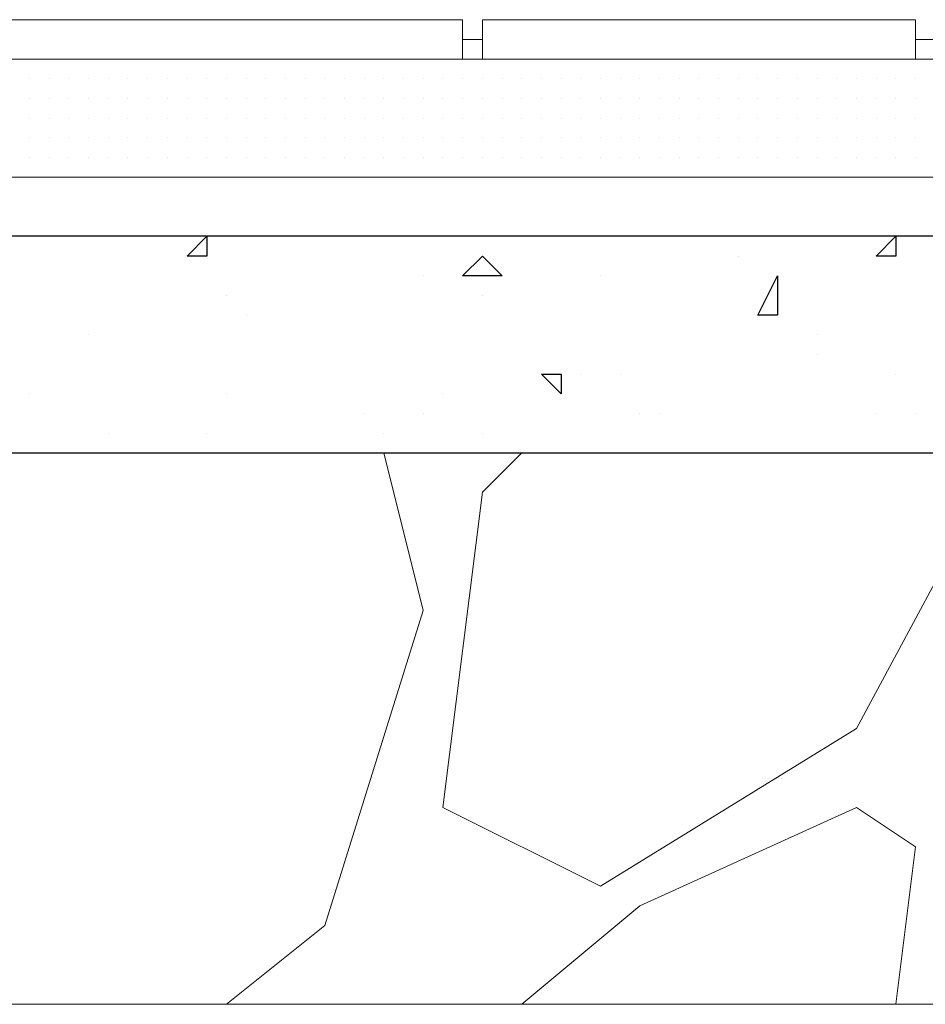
# Model space of a CAD drawing. Header units: metres. Extents: x 5.7 to 89.8, y 4 to 63.5.
# Tile 77 of 256: x 16.892 to 17.335, y 45.389 to 45.87. Entities that reach past the tile are written whole.
import ezdxf

# ---------------------------------------------------------------- set-up
doc = ezdxf.new("R2010")
doc.units = ezdxf.units.M
doc.header["$MEASUREMENT"] = 0
for name, color, linetype in [('PDF17_hatch', 7, 'Continuous'), ('PDF17_hatch-borshi', 7, 'Continuous'), ('PDF17_kaff', 7, 'Continuous')]:
    doc.layers.add(name, color=color, linetype=linetype)

msp = doc.modelspace()

# ---------------------------------------------------------------- linework, layer by layer
at = {"layer": 'PDF17_hatch', "lineweight": 25}
for points in [[(16.98302, 45.76425), (16.98302, 45.75462), (16.97338, 45.75462)], [(17.32011, 45.76425), (17.32011, 45.75462), (17.31048, 45.75462)], [(17.11785, 45.75462), (17.12748, 45.74499), (17.10822, 45.74499)], [(17.26232, 45.74499), (17.26232, 45.72573), (17.25269, 45.72573)], [(17.15638, 45.69683), (17.15638, 45.6872), (17.14675, 45.69683)]]:
    msp.add_lwpolyline(points, close=True, dxfattribs=at)
for points in [[(17.18527, 45.76425), (17.18527, 45.76425)], [(17.24306, 45.75462), (17.24306, 45.75462)], [(17.08896, 45.74499), (17.08896, 45.74499)], [(17.17564, 45.74499), (17.17564, 45.74499)], [(16.99265, 45.73536), (16.99265, 45.73536)], [(17.11785, 45.73536), (17.11785, 45.73536)], [(17.00228, 45.72573), (17.00228, 45.72573)], [(16.92523, 45.7161), (16.92523, 45.7161)], [(17.28158, 45.7161), (17.28158, 45.7161)], [(17.28158, 45.70646), (17.28158, 45.70646)], [(17.16601, 45.69683), (17.16601, 45.69683)], [(17.18527, 45.69683), (17.18527, 45.69683)], [(17.32011, 45.69683), (17.32011, 45.69683)], [(16.89634, 45.6872), (16.89634, 45.6872)], [(16.99265, 45.6872), (16.99265, 45.6872)], [(17.09859, 45.6872), (17.09859, 45.6872)], [(17.06007, 45.67757), (17.06007, 45.67757)], [(17.08896, 45.67757), (17.08896, 45.67757)], [(17.1949, 45.67757), (17.1949, 45.67757)], [(17.20453, 45.67757), (17.20453, 45.67757)], [(17.31048, 45.67757), (17.31048, 45.67757)], [(17.32974, 45.67757), (17.32974, 45.67757)], [(16.93486, 45.66794), (16.93486, 45.66794)], [(16.98302, 45.66794), (16.98302, 45.66794)], [(17.0697, 45.66794), (17.0697, 45.66794)], [(17.11785, 45.66794), (17.11785, 45.66794)], [(16.94449, 45.65831), (16.94449, 45.65831)], [(17.0408, 45.65831), (17.0408, 45.65831)], [(17.13712, 45.65831), (17.13712, 45.65831)], [(17.21416, 45.65831), (17.21416, 45.65831)]]:
    msp.add_lwpolyline(points, dxfattribs=at)
at = {"layer": 'PDF17_hatch-borshi', "lineweight": 18}
for points in [[(16.9156, 45.85093), (16.9156, 45.85093)], [(16.93486, 45.85093), (16.93486, 45.85093)], [(16.94449, 45.85093), (16.94449, 45.85093)], [(16.94449, 45.85093), (16.94449, 45.85093)], [(16.96375, 45.85093), (16.96375, 45.85093)], [(16.96375, 45.85093), (16.96375, 45.85093)], [(16.98302, 45.85093), (16.98302, 45.85093)], [(17.00228, 45.85093), (17.00228, 45.85093)], [(17.00228, 45.85093), (17.00228, 45.85093)], [(17.02154, 45.85093), (17.02154, 45.85093)], [(17.05043, 45.85093), (17.05043, 45.85093)], [(17.06007, 45.85093), (17.06007, 45.85093)], [(17.0697, 45.85093), (17.0697, 45.85093)], [(17.07933, 45.85093), (17.07933, 45.85093)], [(17.08896, 45.85093), (17.08896, 45.85093)], [(17.09859, 45.85093), (17.09859, 45.85093)], [(17.09859, 45.85093), (17.09859, 45.85093)], [(17.12748, 45.85093), (17.12748, 45.85093)], [(17.13712, 45.85093), (17.13712, 45.85093)], [(17.14675, 45.85093), (17.14675, 45.85093)], [(17.17564, 45.85093), (17.17564, 45.85093)], [(17.18527, 45.85093), (17.18527, 45.85093)], [(17.20453, 45.85093), (17.20453, 45.85093)], [(17.2238, 45.85093), (17.2238, 45.85093)], [(17.23343, 45.85093), (17.23343, 45.85093)], [(17.25269, 45.85093), (17.25269, 45.85093)], [(17.25269, 45.85093), (17.25269, 45.85093)], [(17.26232, 45.85093), (17.26232, 45.85093)], [(17.27195, 45.85093), (17.27195, 45.85093)], [(17.27195, 45.85093), (17.27195, 45.85093)], [(17.28158, 45.85093), (17.28158, 45.85093)], [(17.29121, 45.85093), (17.29121, 45.85093)], [(17.29121, 45.85093), (17.29121, 45.85093)], [(17.29121, 45.85093), (17.29121, 45.85093)], [(17.31048, 45.85093), (17.31048, 45.85093)], [(17.31048, 45.85093), (17.31048, 45.85093)], [(16.89634, 45.8413), (16.89634, 45.8413)], [(16.89634, 45.8413), (16.89634, 45.8413)], [(16.90597, 45.8413), (16.90597, 45.8413)], [(16.90597, 45.8413), (16.90597, 45.8413)], [(16.90597, 45.8413), (16.90597, 45.8413)], [(16.90597, 45.8413), (16.90597, 45.8413)], [(16.9156, 45.8413), (16.9156, 45.8413)], [(16.9156, 45.8413), (16.9156, 45.8413)], [(16.9156, 45.8413), (16.9156, 45.8413)], [(16.9156, 45.8413), (16.9156, 45.8413)], [(16.92523, 45.8413), (16.92523, 45.8413)], [(16.92523, 45.8413), (16.92523, 45.8413)], [(16.93486, 45.8413), (16.93486, 45.8413)], [(16.93486, 45.8413), (16.93486, 45.8413)], [(16.93486, 45.8413), (16.93486, 45.8413)], [(16.93486, 45.8413), (16.93486, 45.8413)], [(16.94449, 45.8413), (16.94449, 45.8413)], [(16.94449, 45.8413), (16.94449, 45.8413)], [(16.94449, 45.8413), (16.94449, 45.8413)], [(16.95412, 45.8413), (16.95412, 45.8413)], [(16.95412, 45.8413), (16.95412, 45.8413)], [(16.95412, 45.8413), (16.95412, 45.8413)], [(16.96375, 45.8413), (16.96375, 45.8413)], [(16.96375, 45.8413), (16.96375, 45.8413)], [(16.96375, 45.8413), (16.96375, 45.8413)], [(16.97338, 45.8413), (16.97338, 45.8413)], [(16.97338, 45.8413), (16.97338, 45.8413)], [(16.97338, 45.8413), (16.97338, 45.8413)], [(16.97338, 45.8413), (16.97338, 45.8413)], [(16.97338, 45.8413), (16.97338, 45.8413)], [(16.98302, 45.8413), (16.98302, 45.8413)], [(16.98302, 45.8413), (16.98302, 45.8413)], [(16.98302, 45.8413), (16.98302, 45.8413)], [(16.98302, 45.8413), (16.98302, 45.8413)], [(16.99265, 45.8413), (16.99265, 45.8413)], [(16.99265, 45.8413), (16.99265, 45.8413)], [(16.99265, 45.8413), (16.99265, 45.8413)], [(16.99265, 45.8413), (16.99265, 45.8413)], [(16.99265, 45.8413), (16.99265, 45.8413)], [(17.00228, 45.8413), (17.00228, 45.8413)], [(17.00228, 45.8413), (17.00228, 45.8413)], [(17.00228, 45.8413), (17.00228, 45.8413)], [(17.00228, 45.8413), (17.00228, 45.8413)], [(17.01191, 45.8413), (17.01191, 45.8413)], [(17.01191, 45.8413), (17.01191, 45.8413)], [(17.01191, 45.8413), (17.01191, 45.8413)], [(17.01191, 45.8413), (17.01191, 45.8413)], [(17.01191, 45.8413), (17.01191, 45.8413)], [(17.02154, 45.8413), (17.02154, 45.8413)], [(17.02154, 45.8413), (17.02154, 45.8413)], [(17.02154, 45.8413), (17.02154, 45.8413)], [(17.02154, 45.8413), (17.02154, 45.8413)], [(17.03117, 45.8413), (17.03117, 45.8413)], [(17.03117, 45.8413), (17.03117, 45.8413)], [(17.03117, 45.8413), (17.03117, 45.8413)], [(17.03117, 45.8413), (17.03117, 45.8413)], [(17.0408, 45.8413), (17.0408, 45.8413)], [(17.0408, 45.8413), (17.0408, 45.8413)], [(17.0408, 45.8413), (17.0408, 45.8413)], [(17.0408, 45.8413), (17.0408, 45.8413)], [(17.0408, 45.8413), (17.0408, 45.8413)], [(17.05043, 45.8413), (17.05043, 45.8413)], [(17.05043, 45.8413), (17.05043, 45.8413)], [(17.06007, 45.8413), (17.06007, 45.8413)], [(17.06007, 45.8413), (17.06007, 45.8413)], [(17.06007, 45.8413), (17.06007, 45.8413)], [(17.0697, 45.8413), (17.0697, 45.8413)], [(17.0697, 45.8413), (17.0697, 45.8413)], [(17.0697, 45.8413), (17.0697, 45.8413)], [(17.0697, 45.8413), (17.0697, 45.8413)], [(17.07933, 45.8413), (17.07933, 45.8413)], [(17.07933, 45.8413), (17.07933, 45.8413)], [(17.07933, 45.8413), (17.07933, 45.8413)], [(17.08896, 45.8413), (17.08896, 45.8413)], [(17.08896, 45.8413), (17.08896, 45.8413)], [(17.08896, 45.8413), (17.08896, 45.8413)], [(17.08896, 45.8413), (17.08896, 45.8413)], [(17.09859, 45.8413), (17.09859, 45.8413)], [(17.09859, 45.8413), (17.09859, 45.8413)], [(17.09859, 45.8413), (17.09859, 45.8413)], [(17.10822, 45.8413), (17.10822, 45.8413)], [(17.10822, 45.8413), (17.10822, 45.8413)], [(17.10822, 45.8413), (17.10822, 45.8413)], [(17.10822, 45.8413), (17.10822, 45.8413)], [(17.11785, 45.8413), (17.11785, 45.8413)], [(17.11785, 45.8413), (17.11785, 45.8413)], [(17.11785, 45.8413), (17.11785, 45.8413)], [(17.11785, 45.8413), (17.11785, 45.8413)], [(17.12748, 45.8413), (17.12748, 45.8413)], [(17.12748, 45.8413), (17.12748, 45.8413)], [(17.12748, 45.8413), (17.12748, 45.8413)], [(17.13712, 45.8413), (17.13712, 45.8413)], [(17.13712, 45.8413), (17.13712, 45.8413)], [(17.13712, 45.8413), (17.13712, 45.8413)], [(17.13712, 45.8413), (17.13712, 45.8413)], [(17.14675, 45.8413), (17.14675, 45.8413)], [(17.14675, 45.8413), (17.14675, 45.8413)], [(17.14675, 45.8413), (17.14675, 45.8413)], [(17.15638, 45.8413), (17.15638, 45.8413)], [(17.15638, 45.8413), (17.15638, 45.8413)], [(17.15638, 45.8413), (17.15638, 45.8413)], [(17.15638, 45.8413), (17.15638, 45.8413)], [(17.16601, 45.8413), (17.16601, 45.8413)], [(17.16601, 45.8413), (17.16601, 45.8413)], [(17.16601, 45.8413), (17.16601, 45.8413)], [(17.16601, 45.8413), (17.16601, 45.8413)], [(17.17564, 45.8413), (17.17564, 45.8413)], [(17.17564, 45.8413), (17.17564, 45.8413)], [(17.17564, 45.8413), (17.17564, 45.8413)], [(17.17564, 45.8413), (17.17564, 45.8413)], [(17.18527, 45.8413), (17.18527, 45.8413)], [(17.18527, 45.8413), (17.18527, 45.8413)], [(17.18527, 45.8413), (17.18527, 45.8413)], [(17.18527, 45.8413), (17.18527, 45.8413)], [(17.18527, 45.8413), (17.18527, 45.8413)], [(17.1949, 45.8413), (17.1949, 45.8413)], [(17.1949, 45.8413), (17.1949, 45.8413)], [(17.1949, 45.8413), (17.1949, 45.8413)], [(17.1949, 45.8413), (17.1949, 45.8413)], [(17.20453, 45.8413), (17.20453, 45.8413)], [(17.20453, 45.8413), (17.20453, 45.8413)], [(17.20453, 45.8413), (17.20453, 45.8413)], [(17.20453, 45.8413), (17.20453, 45.8413)], [(17.20453, 45.8413), (17.20453, 45.8413)], [(17.21416, 45.8413), (17.21416, 45.8413)], [(17.21416, 45.8413), (17.21416, 45.8413)], [(17.21416, 45.8413), (17.21416, 45.8413)], [(17.21416, 45.8413), (17.21416, 45.8413)], [(17.2238, 45.8413), (17.2238, 45.8413)], [(17.2238, 45.8413), (17.2238, 45.8413)], [(17.2238, 45.8413), (17.2238, 45.8413)], [(17.2238, 45.8413), (17.2238, 45.8413)], [(17.2238, 45.8413), (17.2238, 45.8413)], [(17.23343, 45.8413), (17.23343, 45.8413)], [(17.23343, 45.8413), (17.23343, 45.8413)], [(17.23343, 45.8413), (17.23343, 45.8413)], [(17.23343, 45.8413), (17.23343, 45.8413)], [(17.24306, 45.8413), (17.24306, 45.8413)], [(17.24306, 45.8413), (17.24306, 45.8413)], [(17.24306, 45.8413), (17.24306, 45.8413)], [(17.25269, 45.8413), (17.25269, 45.8413)], [(17.25269, 45.8413), (17.25269, 45.8413)], [(17.25269, 45.8413), (17.25269, 45.8413)], [(17.25269, 45.8413), (17.25269, 45.8413)], [(17.26232, 45.8413), (17.26232, 45.8413)], [(17.26232, 45.8413), (17.26232, 45.8413)], [(17.26232, 45.8413), (17.26232, 45.8413)], [(17.26232, 45.8413), (17.26232, 45.8413)], [(17.27195, 45.8413), (17.27195, 45.8413)], [(17.27195, 45.8413), (17.27195, 45.8413)], [(17.27195, 45.8413), (17.27195, 45.8413)], [(17.28158, 45.8413), (17.28158, 45.8413)], [(17.28158, 45.8413), (17.28158, 45.8413)], [(17.28158, 45.8413), (17.28158, 45.8413)], [(17.29121, 45.8413), (17.29121, 45.8413)], [(17.29121, 45.8413), (17.29121, 45.8413)], [(17.29121, 45.8413), (17.29121, 45.8413)], [(17.29121, 45.8413), (17.29121, 45.8413)], [(17.30085, 45.8413), (17.30085, 45.8413)], [(17.30085, 45.8413), (17.30085, 45.8413)], [(17.31048, 45.8413), (17.31048, 45.8413)], [(17.31048, 45.8413), (17.31048, 45.8413)], [(17.31048, 45.8413), (17.31048, 45.8413)], [(17.31048, 45.8413), (17.31048, 45.8413)], [(17.32011, 45.8413), (17.32011, 45.8413)], [(17.32011, 45.8413), (17.32011, 45.8413)], [(17.32011, 45.8413), (17.32011, 45.8413)], [(17.32011, 45.8413), (17.32011, 45.8413)], [(17.32974, 45.8413), (17.32974, 45.8413)], [(17.32974, 45.8413), (17.32974, 45.8413)], [(17.32974, 45.8413), (17.32974, 45.8413)], [(16.89634, 45.83167), (16.89634, 45.83167)], [(16.89634, 45.83167), (16.89634, 45.83167)], [(16.89634, 45.83167), (16.89634, 45.83167)], [(16.89634, 45.83167), (16.89634, 45.83167)], [(16.90597, 45.83167), (16.90597, 45.83167)], [(16.90597, 45.83167), (16.90597, 45.83167)], [(16.90597, 45.83167), (16.90597, 45.83167)], [(16.90597, 45.83167), (16.90597, 45.83167)], [(16.90597, 45.83167), (16.90597, 45.83167)], [(16.90597, 45.83167), (16.90597, 45.83167)], [(16.9156, 45.83167), (16.9156, 45.83167)], [(16.9156, 45.83167), (16.9156, 45.83167)], [(16.9156, 45.83167), (16.9156, 45.83167)], [(16.9156, 45.83167), (16.9156, 45.83167)], [(16.92523, 45.83167), (16.92523, 45.83167)], [(16.92523, 45.83167), (16.92523, 45.83167)], [(16.92523, 45.83167), (16.92523, 45.83167)], [(16.92523, 45.83167), (16.92523, 45.83167)], [(16.93486, 45.83167), (16.93486, 45.83167)], [(16.93486, 45.83167), (16.93486, 45.83167)], [(16.93486, 45.83167), (16.93486, 45.83167)], [(16.93486, 45.83167), (16.93486, 45.83167)], [(16.93486, 45.83167), (16.93486, 45.83167)], [(16.94449, 45.83167), (16.94449, 45.83167)], [(16.94449, 45.83167), (16.94449, 45.83167)], [(16.94449, 45.83167), (16.94449, 45.83167)], [(16.94449, 45.83167), (16.94449, 45.83167)], [(16.94449, 45.83167), (16.94449, 45.83167)], [(16.95412, 45.83167), (16.95412, 45.83167)], [(16.95412, 45.83167), (16.95412, 45.83167)], [(16.95412, 45.83167), (16.95412, 45.83167)], [(16.96375, 45.83167), (16.96375, 45.83167)], [(16.96375, 45.83167), (16.96375, 45.83167)], [(16.96375, 45.83167), (16.96375, 45.83167)], [(16.96375, 45.83167), (16.96375, 45.83167)], [(16.97338, 45.83167), (16.97338, 45.83167)], [(16.97338, 45.83167), (16.97338, 45.83167)], [(16.97338, 45.83167), (16.97338, 45.83167)], [(16.97338, 45.83167), (16.97338, 45.83167)], [(16.98302, 45.83167), (16.98302, 45.83167)], [(16.98302, 45.83167), (16.98302, 45.83167)], [(16.98302, 45.83167), (16.98302, 45.83167)], [(16.99265, 45.83167), (16.99265, 45.83167)], [(16.99265, 45.83167), (16.99265, 45.83167)], [(16.99265, 45.83167), (16.99265, 45.83167)], [(17.00228, 45.83167), (17.00228, 45.83167)], [(17.00228, 45.83167), (17.00228, 45.83167)], [(17.00228, 45.83167), (17.00228, 45.83167)], [(17.00228, 45.83167), (17.00228, 45.83167)], [(17.01191, 45.83167), (17.01191, 45.83167)], [(17.01191, 45.83167), (17.01191, 45.83167)], [(17.01191, 45.83167), (17.01191, 45.83167)], [(17.01191, 45.83167), (17.01191, 45.83167)], [(17.02154, 45.83167), (17.02154, 45.83167)], [(17.02154, 45.83167), (17.02154, 45.83167)], [(17.02154, 45.83167), (17.02154, 45.83167)], [(17.02154, 45.83167), (17.02154, 45.83167)], [(17.03117, 45.83167), (17.03117, 45.83167)], [(17.03117, 45.83167), (17.03117, 45.83167)], [(17.0408, 45.83167), (17.0408, 45.83167)], [(17.0408, 45.83167), (17.0408, 45.83167)], [(17.0408, 45.83167), (17.0408, 45.83167)], [(17.0408, 45.83167), (17.0408, 45.83167)], [(17.05043, 45.83167), (17.05043, 45.83167)], [(17.05043, 45.83167), (17.05043, 45.83167)], [(17.06007, 45.83167), (17.06007, 45.83167)], [(17.06007, 45.83167), (17.06007, 45.83167)], [(17.06007, 45.83167), (17.06007, 45.83167)], [(17.0697, 45.83167), (17.0697, 45.83167)], [(17.0697, 45.83167), (17.0697, 45.83167)], [(17.0697, 45.83167), (17.0697, 45.83167)], [(17.0697, 45.83167), (17.0697, 45.83167)], [(17.0697, 45.83167), (17.0697, 45.83167)], [(17.07933, 45.83167), (17.07933, 45.83167)], [(17.07933, 45.83167), (17.07933, 45.83167)], [(17.08896, 45.83167), (17.08896, 45.83167)], [(17.08896, 45.83167), (17.08896, 45.83167)], [(17.08896, 45.83167), (17.08896, 45.83167)], [(17.08896, 45.83167), (17.08896, 45.83167)], [(17.08896, 45.83167), (17.08896, 45.83167)], [(17.09859, 45.83167), (17.09859, 45.83167)], [(17.09859, 45.83167), (17.09859, 45.83167)], [(17.09859, 45.83167), (17.09859, 45.83167)], [(17.09859, 45.83167), (17.09859, 45.83167)], [(17.10822, 45.83167), (17.10822, 45.83167)], [(17.10822, 45.83167), (17.10822, 45.83167)], [(17.10822, 45.83167), (17.10822, 45.83167)], [(17.10822, 45.83167), (17.10822, 45.83167)], [(17.11785, 45.83167), (17.11785, 45.83167)], [(17.11785, 45.83167), (17.11785, 45.83167)], [(17.11785, 45.83167), (17.11785, 45.83167)], [(17.11785, 45.83167), (17.11785, 45.83167)], [(17.11785, 45.83167), (17.11785, 45.83167)], [(17.12748, 45.83167), (17.12748, 45.83167)], [(17.12748, 45.83167), (17.12748, 45.83167)], [(17.12748, 45.83167), (17.12748, 45.83167)], [(17.12748, 45.83167), (17.12748, 45.83167)], [(17.12748, 45.83167), (17.12748, 45.83167)], [(17.13712, 45.83167), (17.13712, 45.83167)], [(17.13712, 45.83167), (17.13712, 45.83167)], [(17.13712, 45.83167), (17.13712, 45.83167)], [(17.13712, 45.83167), (17.13712, 45.83167)], [(17.13712, 45.83167), (17.13712, 45.83167)], [(17.14675, 45.83167), (17.14675, 45.83167)], [(17.14675, 45.83167), (17.14675, 45.83167)], [(17.14675, 45.83167), (17.14675, 45.83167)], [(17.14675, 45.83167), (17.14675, 45.83167)], [(17.14675, 45.83167), (17.14675, 45.83167)], [(17.15638, 45.83167), (17.15638, 45.83167)], [(17.15638, 45.83167), (17.15638, 45.83167)], [(17.15638, 45.83167), (17.15638, 45.83167)], [(17.15638, 45.83167), (17.15638, 45.83167)], [(17.15638, 45.83167), (17.15638, 45.83167)], [(17.16601, 45.83167), (17.16601, 45.83167)], [(17.16601, 45.83167), (17.16601, 45.83167)], [(17.16601, 45.83167), (17.16601, 45.83167)], [(17.16601, 45.83167), (17.16601, 45.83167)], [(17.17564, 45.83167), (17.17564, 45.83167)], [(17.17564, 45.83167), (17.17564, 45.83167)], [(17.17564, 45.83167), (17.17564, 45.83167)], [(17.18527, 45.83167), (17.18527, 45.83167)], [(17.18527, 45.83167), (17.18527, 45.83167)], [(17.18527, 45.83167), (17.18527, 45.83167)], [(17.1949, 45.83167), (17.1949, 45.83167)], [(17.1949, 45.83167), (17.1949, 45.83167)], [(17.1949, 45.83167), (17.1949, 45.83167)], [(17.1949, 45.83167), (17.1949, 45.83167)], [(17.20453, 45.83167), (17.20453, 45.83167)], [(17.20453, 45.83167), (17.20453, 45.83167)], [(17.20453, 45.83167), (17.20453, 45.83167)], [(17.21416, 45.83167), (17.21416, 45.83167)], [(17.21416, 45.83167), (17.21416, 45.83167)], [(17.21416, 45.83167), (17.21416, 45.83167)], [(17.21416, 45.83167), (17.21416, 45.83167)], [(17.2238, 45.83167), (17.2238, 45.83167)], [(17.2238, 45.83167), (17.2238, 45.83167)], [(17.2238, 45.83167), (17.2238, 45.83167)], [(17.23343, 45.83167), (17.23343, 45.83167)], [(17.24306, 45.83167), (17.24306, 45.83167)], [(17.24306, 45.83167), (17.24306, 45.83167)], [(17.24306, 45.83167), (17.24306, 45.83167)], [(17.24306, 45.83167), (17.24306, 45.83167)], [(17.25269, 45.83167), (17.25269, 45.83167)], [(17.25269, 45.83167), (17.25269, 45.83167)], [(17.25269, 45.83167), (17.25269, 45.83167)], [(17.26232, 45.83167), (17.26232, 45.83167)], [(17.26232, 45.83167), (17.26232, 45.83167)], [(17.26232, 45.83167), (17.26232, 45.83167)], [(17.27195, 45.83167), (17.27195, 45.83167)], [(17.27195, 45.83167), (17.27195, 45.83167)], [(17.27195, 45.83167), (17.27195, 45.83167)], [(17.27195, 45.83167), (17.27195, 45.83167)], [(17.28158, 45.83167), (17.28158, 45.83167)], [(17.28158, 45.83167), (17.28158, 45.83167)], [(17.28158, 45.83167), (17.28158, 45.83167)], [(17.29121, 45.83167), (17.29121, 45.83167)], [(17.29121, 45.83167), (17.29121, 45.83167)], [(17.29121, 45.83167), (17.29121, 45.83167)], [(17.30085, 45.83167), (17.30085, 45.83167)], [(17.30085, 45.83167), (17.30085, 45.83167)], [(17.30085, 45.83167), (17.30085, 45.83167)], [(17.31048, 45.83167), (17.31048, 45.83167)], [(17.31048, 45.83167), (17.31048, 45.83167)], [(17.31048, 45.83167), (17.31048, 45.83167)], [(17.31048, 45.83167), (17.31048, 45.83167)], [(17.32011, 45.83167), (17.32011, 45.83167)], [(17.32011, 45.83167), (17.32011, 45.83167)], [(17.32011, 45.83167), (17.32011, 45.83167)], [(17.32011, 45.83167), (17.32011, 45.83167)], [(17.32011, 45.83167), (17.32011, 45.83167)], [(17.32974, 45.83167), (17.32974, 45.83167)], [(17.32974, 45.83167), (17.32974, 45.83167)], [(17.32974, 45.83167), (17.32974, 45.83167)], [(17.32974, 45.83167), (17.32974, 45.83167)], [(16.89634, 45.82204), (16.89634, 45.82204)], [(16.89634, 45.82204), (16.89634, 45.82204)], [(16.89634, 45.82204), (16.89634, 45.82204)], [(16.89634, 45.82204), (16.89634, 45.82204)], [(16.90597, 45.82204), (16.90597, 45.82204)], [(16.90597, 45.82204), (16.90597, 45.82204)], [(16.90597, 45.82204), (16.90597, 45.82204)], [(16.9156, 45.82204), (16.9156, 45.82204)], [(16.9156, 45.82204), (16.9156, 45.82204)], [(16.9156, 45.82204), (16.9156, 45.82204)], [(16.9156, 45.82204), (16.9156, 45.82204)], [(16.92523, 45.82204), (16.92523, 45.82204)], [(16.92523, 45.82204), (16.92523, 45.82204)], [(16.92523, 45.82204), (16.92523, 45.82204)], [(16.93486, 45.82204), (16.93486, 45.82204)], [(16.93486, 45.82204), (16.93486, 45.82204)], [(16.93486, 45.82204), (16.93486, 45.82204)], [(16.93486, 45.82204), (16.93486, 45.82204)], [(16.93486, 45.82204), (16.93486, 45.82204)], [(16.94449, 45.82204), (16.94449, 45.82204)], [(16.94449, 45.82204), (16.94449, 45.82204)], [(16.94449, 45.82204), (16.94449, 45.82204)], [(16.95412, 45.82204), (16.95412, 45.82204)], [(16.95412, 45.82204), (16.95412, 45.82204)], [(16.95412, 45.82204), (16.95412, 45.82204)], [(16.95412, 45.82204), (16.95412, 45.82204)], [(16.96375, 45.82204), (16.96375, 45.82204)], [(16.96375, 45.82204), (16.96375, 45.82204)], [(16.96375, 45.82204), (16.96375, 45.82204)], [(16.97338, 45.82204), (16.97338, 45.82204)], [(16.97338, 45.82204), (16.97338, 45.82204)], [(16.97338, 45.82204), (16.97338, 45.82204)], [(16.97338, 45.82204), (16.97338, 45.82204)], [(16.98302, 45.82204), (16.98302, 45.82204)], [(16.98302, 45.82204), (16.98302, 45.82204)], [(16.98302, 45.82204), (16.98302, 45.82204)], [(16.99265, 45.82204), (16.99265, 45.82204)], [(16.99265, 45.82204), (16.99265, 45.82204)], [(16.99265, 45.82204), (16.99265, 45.82204)], [(16.99265, 45.82204), (16.99265, 45.82204)], [(17.00228, 45.82204), (17.00228, 45.82204)], [(17.00228, 45.82204), (17.00228, 45.82204)], [(17.00228, 45.82204), (17.00228, 45.82204)], [(17.00228, 45.82204), (17.00228, 45.82204)], [(17.01191, 45.82204), (17.01191, 45.82204)], [(17.01191, 45.82204), (17.01191, 45.82204)], [(17.01191, 45.82204), (17.01191, 45.82204)], [(17.02154, 45.82204), (17.02154, 45.82204)], [(17.02154, 45.82204), (17.02154, 45.82204)], [(17.02154, 45.82204), (17.02154, 45.82204)], [(17.02154, 45.82204), (17.02154, 45.82204)], [(17.03117, 45.82204), (17.03117, 45.82204)], [(17.03117, 45.82204), (17.03117, 45.82204)], [(17.03117, 45.82204), (17.03117, 45.82204)], [(17.03117, 45.82204), (17.03117, 45.82204)], [(17.0408, 45.82204), (17.0408, 45.82204)], [(17.0408, 45.82204), (17.0408, 45.82204)], [(17.0408, 45.82204), (17.0408, 45.82204)], [(17.0408, 45.82204), (17.0408, 45.82204)], [(17.0408, 45.82204), (17.0408, 45.82204)], [(17.0408, 45.82204), (17.0408, 45.82204)], [(17.05043, 45.82204), (17.05043, 45.82204)], [(17.05043, 45.82204), (17.05043, 45.82204)], [(17.05043, 45.82204), (17.05043, 45.82204)], [(17.05043, 45.82204), (17.05043, 45.82204)], [(17.06007, 45.82204), (17.06007, 45.82204)], [(17.06007, 45.82204), (17.06007, 45.82204)], [(17.06007, 45.82204), (17.06007, 45.82204)], [(17.06007, 45.82204), (17.06007, 45.82204)], [(17.06007, 45.82204), (17.06007, 45.82204)], [(17.0697, 45.82204), (17.0697, 45.82204)], [(17.0697, 45.82204), (17.0697, 45.82204)], [(17.0697, 45.82204), (17.0697, 45.82204)], [(17.0697, 45.82204), (17.0697, 45.82204)], [(17.07933, 45.82204), (17.07933, 45.82204)], [(17.07933, 45.82204), (17.07933, 45.82204)], [(17.07933, 45.82204), (17.07933, 45.82204)], [(17.07933, 45.82204), (17.07933, 45.82204)], [(17.08896, 45.82204), (17.08896, 45.82204)], [(17.08896, 45.82204), (17.08896, 45.82204)], [(17.08896, 45.82204), (17.08896, 45.82204)], [(17.09859, 45.82204), (17.09859, 45.82204)], [(17.09859, 45.82204), (17.09859, 45.82204)], [(17.09859, 45.82204), (17.09859, 45.82204)], [(17.09859, 45.82204), (17.09859, 45.82204)], [(17.10822, 45.82204), (17.10822, 45.82204)], [(17.10822, 45.82204), (17.10822, 45.82204)], [(17.10822, 45.82204), (17.10822, 45.82204)], [(17.11785, 45.82204), (17.11785, 45.82204)], [(17.11785, 45.82204), (17.11785, 45.82204)], [(17.11785, 45.82204), (17.11785, 45.82204)], [(17.11785, 45.82204), (17.11785, 45.82204)], [(17.12748, 45.82204), (17.12748, 45.82204)], [(17.12748, 45.82204), (17.12748, 45.82204)], [(17.13712, 45.82204), (17.13712, 45.82204)], [(17.13712, 45.82204), (17.13712, 45.82204)], [(17.13712, 45.82204), (17.13712, 45.82204)], [(17.13712, 45.82204), (17.13712, 45.82204)], [(17.14675, 45.82204), (17.14675, 45.82204)], [(17.14675, 45.82204), (17.14675, 45.82204)], [(17.14675, 45.82204), (17.14675, 45.82204)], [(17.15638, 45.82204), (17.15638, 45.82204)], [(17.15638, 45.82204), (17.15638, 45.82204)], [(17.15638, 45.82204), (17.15638, 45.82204)], [(17.15638, 45.82204), (17.15638, 45.82204)], [(17.16601, 45.82204), (17.16601, 45.82204)], [(17.16601, 45.82204), (17.16601, 45.82204)], [(17.17564, 45.82204), (17.17564, 45.82204)], [(17.17564, 45.82204), (17.17564, 45.82204)], [(17.17564, 45.82204), (17.17564, 45.82204)], [(17.17564, 45.82204), (17.17564, 45.82204)], [(17.18527, 45.82204), (17.18527, 45.82204)], [(17.18527, 45.82204), (17.18527, 45.82204)], [(17.18527, 45.82204), (17.18527, 45.82204)], [(17.18527, 45.82204), (17.18527, 45.82204)], [(17.1949, 45.82204), (17.1949, 45.82204)], [(17.1949, 45.82204), (17.1949, 45.82204)], [(17.1949, 45.82204), (17.1949, 45.82204)], [(17.1949, 45.82204), (17.1949, 45.82204)], [(17.20453, 45.82204), (17.20453, 45.82204)], [(17.20453, 45.82204), (17.20453, 45.82204)], [(17.20453, 45.82204), (17.20453, 45.82204)], [(17.21416, 45.82204), (17.21416, 45.82204)], [(17.21416, 45.82204), (17.21416, 45.82204)], [(17.21416, 45.82204), (17.21416, 45.82204)], [(17.21416, 45.82204), (17.21416, 45.82204)], [(17.2238, 45.82204), (17.2238, 45.82204)], [(17.2238, 45.82204), (17.2238, 45.82204)], [(17.2238, 45.82204), (17.2238, 45.82204)], [(17.2238, 45.82204), (17.2238, 45.82204)], [(17.2238, 45.82204), (17.2238, 45.82204)], [(17.23343, 45.82204), (17.23343, 45.82204)], [(17.23343, 45.82204), (17.23343, 45.82204)], [(17.23343, 45.82204), (17.23343, 45.82204)], [(17.24306, 45.82204), (17.24306, 45.82204)], [(17.24306, 45.82204), (17.24306, 45.82204)], [(17.24306, 45.82204), (17.24306, 45.82204)], [(17.24306, 45.82204), (17.24306, 45.82204)], [(17.24306, 45.82204), (17.24306, 45.82204)], [(17.25269, 45.82204), (17.25269, 45.82204)], [(17.25269, 45.82204), (17.25269, 45.82204)], [(17.25269, 45.82204), (17.25269, 45.82204)], [(17.25269, 45.82204), (17.25269, 45.82204)], [(17.26232, 45.82204), (17.26232, 45.82204)], [(17.26232, 45.82204), (17.26232, 45.82204)], [(17.26232, 45.82204), (17.26232, 45.82204)], [(17.27195, 45.82204), (17.27195, 45.82204)], [(17.27195, 45.82204), (17.27195, 45.82204)], [(17.27195, 45.82204), (17.27195, 45.82204)], [(17.27195, 45.82204), (17.27195, 45.82204)], [(17.27195, 45.82204), (17.27195, 45.82204)], [(17.28158, 45.82204), (17.28158, 45.82204)], [(17.28158, 45.82204), (17.28158, 45.82204)], [(17.28158, 45.82204), (17.28158, 45.82204)], [(17.28158, 45.82204), (17.28158, 45.82204)], [(17.29121, 45.82204), (17.29121, 45.82204)], [(17.29121, 45.82204), (17.29121, 45.82204)], [(17.29121, 45.82204), (17.29121, 45.82204)], [(17.29121, 45.82204), (17.29121, 45.82204)], [(17.30085, 45.82204), (17.30085, 45.82204)], [(17.30085, 45.82204), (17.30085, 45.82204)], [(17.30085, 45.82204), (17.30085, 45.82204)], [(17.31048, 45.82204), (17.31048, 45.82204)], [(17.31048, 45.82204), (17.31048, 45.82204)], [(17.31048, 45.82204), (17.31048, 45.82204)], [(17.31048, 45.82204), (17.31048, 45.82204)], [(17.32011, 45.82204), (17.32011, 45.82204)], [(17.32011, 45.82204), (17.32011, 45.82204)], [(17.32011, 45.82204), (17.32011, 45.82204)], [(17.32974, 45.82204), (17.32974, 45.82204)], [(17.32974, 45.82204), (17.32974, 45.82204)], [(16.89634, 45.81241), (16.89634, 45.81241)], [(16.89634, 45.81241), (16.89634, 45.81241)], [(16.90597, 45.81241), (16.90597, 45.81241)], [(16.90597, 45.81241), (16.90597, 45.81241)], [(16.90597, 45.81241), (16.90597, 45.81241)], [(16.90597, 45.81241), (16.90597, 45.81241)], [(16.9156, 45.81241), (16.9156, 45.81241)], [(16.9156, 45.81241), (16.9156, 45.81241)], [(16.9156, 45.81241), (16.9156, 45.81241)], [(16.92523, 45.81241), (16.92523, 45.81241)], [(16.92523, 45.81241), (16.92523, 45.81241)], [(16.92523, 45.81241), (16.92523, 45.81241)], [(16.92523, 45.81241), (16.92523, 45.81241)], [(16.93486, 45.81241), (16.93486, 45.81241)], [(16.93486, 45.81241), (16.93486, 45.81241)], [(16.93486, 45.81241), (16.93486, 45.81241)], [(16.93486, 45.81241), (16.93486, 45.81241)], [(16.94449, 45.81241), (16.94449, 45.81241)], [(16.94449, 45.81241), (16.94449, 45.81241)], [(16.94449, 45.81241), (16.94449, 45.81241)], [(16.95412, 45.81241), (16.95412, 45.81241)], [(16.95412, 45.81241), (16.95412, 45.81241)], [(16.95412, 45.81241), (16.95412, 45.81241)], [(16.96375, 45.81241), (16.96375, 45.81241)], [(16.96375, 45.81241), (16.96375, 45.81241)], [(16.96375, 45.81241), (16.96375, 45.81241)], [(16.96375, 45.81241), (16.96375, 45.81241)], [(16.97338, 45.81241), (16.97338, 45.81241)], [(16.97338, 45.81241), (16.97338, 45.81241)], [(16.97338, 45.81241), (16.97338, 45.81241)], [(16.97338, 45.81241), (16.97338, 45.81241)], [(16.98302, 45.81241), (16.98302, 45.81241)], [(16.98302, 45.81241), (16.98302, 45.81241)], [(16.98302, 45.81241), (16.98302, 45.81241)], [(16.98302, 45.81241), (16.98302, 45.81241)], [(16.98302, 45.81241), (16.98302, 45.81241)], [(16.99265, 45.81241), (16.99265, 45.81241)], [(16.99265, 45.81241), (16.99265, 45.81241)], [(16.99265, 45.81241), (16.99265, 45.81241)], [(16.99265, 45.81241), (16.99265, 45.81241)], [(17.00228, 45.81241), (17.00228, 45.81241)], [(17.00228, 45.81241), (17.00228, 45.81241)], [(17.00228, 45.81241), (17.00228, 45.81241)], [(17.00228, 45.81241), (17.00228, 45.81241)], [(17.00228, 45.81241), (17.00228, 45.81241)], [(17.01191, 45.81241), (17.01191, 45.81241)], [(17.01191, 45.81241), (17.01191, 45.81241)], [(17.02154, 45.81241), (17.02154, 45.81241)], [(17.02154, 45.81241), (17.02154, 45.81241)], [(17.02154, 45.81241), (17.02154, 45.81241)], [(17.02154, 45.81241), (17.02154, 45.81241)], [(17.03117, 45.81241), (17.03117, 45.81241)], [(17.03117, 45.81241), (17.03117, 45.81241)], [(17.03117, 45.81241), (17.03117, 45.81241)], [(17.03117, 45.81241), (17.03117, 45.81241)], [(17.0408, 45.81241), (17.0408, 45.81241)], [(17.0408, 45.81241), (17.0408, 45.81241)], [(17.0408, 45.81241), (17.0408, 45.81241)], [(17.05043, 45.81241), (17.05043, 45.81241)], [(17.05043, 45.81241), (17.05043, 45.81241)], [(17.05043, 45.81241), (17.05043, 45.81241)], [(17.05043, 45.81241), (17.05043, 45.81241)], [(17.06007, 45.81241), (17.06007, 45.81241)], [(17.06007, 45.81241), (17.06007, 45.81241)], [(17.06007, 45.81241), (17.06007, 45.81241)], [(17.06007, 45.81241), (17.06007, 45.81241)], [(17.0697, 45.81241), (17.0697, 45.81241)], [(17.0697, 45.81241), (17.0697, 45.81241)], [(17.0697, 45.81241), (17.0697, 45.81241)], [(17.07933, 45.81241), (17.07933, 45.81241)], [(17.07933, 45.81241), (17.07933, 45.81241)], [(17.07933, 45.81241), (17.07933, 45.81241)], [(17.08896, 45.81241), (17.08896, 45.81241)], [(17.08896, 45.81241), (17.08896, 45.81241)], [(17.08896, 45.81241), (17.08896, 45.81241)], [(17.08896, 45.81241), (17.08896, 45.81241)], [(17.08896, 45.81241), (17.08896, 45.81241)], [(17.09859, 45.81241), (17.09859, 45.81241)], [(17.09859, 45.81241), (17.09859, 45.81241)], [(17.10822, 45.81241), (17.10822, 45.81241)], [(17.10822, 45.81241), (17.10822, 45.81241)], [(17.10822, 45.81241), (17.10822, 45.81241)], [(17.10822, 45.81241), (17.10822, 45.81241)], [(17.11785, 45.81241), (17.11785, 45.81241)], [(17.11785, 45.81241), (17.11785, 45.81241)], [(17.12748, 45.81241), (17.12748, 45.81241)], [(17.12748, 45.81241), (17.12748, 45.81241)], [(17.12748, 45.81241), (17.12748, 45.81241)], [(17.12748, 45.81241), (17.12748, 45.81241)], [(17.13712, 45.81241), (17.13712, 45.81241)], [(17.13712, 45.81241), (17.13712, 45.81241)], [(17.14675, 45.81241), (17.14675, 45.81241)], [(17.14675, 45.81241), (17.14675, 45.81241)], [(17.14675, 45.81241), (17.14675, 45.81241)], [(17.14675, 45.81241), (17.14675, 45.81241)], [(17.15638, 45.81241), (17.15638, 45.81241)], [(17.15638, 45.81241), (17.15638, 45.81241)], [(17.15638, 45.81241), (17.15638, 45.81241)], [(17.16601, 45.81241), (17.16601, 45.81241)], [(17.16601, 45.81241), (17.16601, 45.81241)], [(17.16601, 45.81241), (17.16601, 45.81241)], [(17.17564, 45.81241), (17.17564, 45.81241)], [(17.17564, 45.81241), (17.17564, 45.81241)], [(17.17564, 45.81241), (17.17564, 45.81241)], [(17.17564, 45.81241), (17.17564, 45.81241)], [(17.17564, 45.81241), (17.17564, 45.81241)], [(17.18527, 45.81241), (17.18527, 45.81241)], [(17.18527, 45.81241), (17.18527, 45.81241)], [(17.18527, 45.81241), (17.18527, 45.81241)], [(17.18527, 45.81241), (17.18527, 45.81241)], [(17.18527, 45.81241), (17.18527, 45.81241)], [(17.1949, 45.81241), (17.1949, 45.81241)], [(17.1949, 45.81241), (17.1949, 45.81241)], [(17.20453, 45.81241), (17.20453, 45.81241)], [(17.20453, 45.81241), (17.20453, 45.81241)], [(17.20453, 45.81241), (17.20453, 45.81241)], [(17.20453, 45.81241), (17.20453, 45.81241)], [(17.20453, 45.81241), (17.20453, 45.81241)], [(17.21416, 45.81241), (17.21416, 45.81241)], [(17.21416, 45.81241), (17.21416, 45.81241)], [(17.21416, 45.81241), (17.21416, 45.81241)], [(17.21416, 45.81241), (17.21416, 45.81241)], [(17.2238, 45.81241), (17.2238, 45.81241)], [(17.2238, 45.81241), (17.2238, 45.81241)], [(17.2238, 45.81241), (17.2238, 45.81241)], [(17.2238, 45.81241), (17.2238, 45.81241)], [(17.2238, 45.81241), (17.2238, 45.81241)], [(17.23343, 45.81241), (17.23343, 45.81241)], [(17.23343, 45.81241), (17.23343, 45.81241)], [(17.24306, 45.81241), (17.24306, 45.81241)], [(17.24306, 45.81241), (17.24306, 45.81241)], [(17.24306, 45.81241), (17.24306, 45.81241)], [(17.24306, 45.81241), (17.24306, 45.81241)], [(17.25269, 45.81241), (17.25269, 45.81241)], [(17.25269, 45.81241), (17.25269, 45.81241)], [(17.25269, 45.81241), (17.25269, 45.81241)], [(17.26232, 45.81241), (17.26232, 45.81241)], [(17.26232, 45.81241), (17.26232, 45.81241)], [(17.27195, 45.81241), (17.27195, 45.81241)], [(17.27195, 45.81241), (17.27195, 45.81241)], [(17.27195, 45.81241), (17.27195, 45.81241)], [(17.27195, 45.81241), (17.27195, 45.81241)], [(17.28158, 45.81241), (17.28158, 45.81241)], [(17.28158, 45.81241), (17.28158, 45.81241)], [(17.28158, 45.81241), (17.28158, 45.81241)], [(17.29121, 45.81241), (17.29121, 45.81241)], [(17.29121, 45.81241), (17.29121, 45.81241)], [(17.30085, 45.81241), (17.30085, 45.81241)], [(17.30085, 45.81241), (17.30085, 45.81241)], [(17.30085, 45.81241), (17.30085, 45.81241)], [(17.30085, 45.81241), (17.30085, 45.81241)], [(17.31048, 45.81241), (17.31048, 45.81241)], [(17.31048, 45.81241), (17.31048, 45.81241)], [(17.31048, 45.81241), (17.31048, 45.81241)], [(17.32011, 45.81241), (17.32011, 45.81241)], [(17.32011, 45.81241), (17.32011, 45.81241)], [(17.32974, 45.81241), (17.32974, 45.81241)], [(17.32974, 45.81241), (17.32974, 45.81241)], [(17.32974, 45.81241), (17.32974, 45.81241)], [(16.89634, 45.80278), (16.89634, 45.80278)], [(16.89634, 45.80278), (16.89634, 45.80278)], [(16.89634, 45.80278), (16.89634, 45.80278)], [(16.89634, 45.80278), (16.89634, 45.80278)], [(16.89634, 45.80278), (16.89634, 45.80278)], [(16.90597, 45.80278), (16.90597, 45.80278)], [(16.90597, 45.80278), (16.90597, 45.80278)], [(16.90597, 45.80278), (16.90597, 45.80278)], [(16.90597, 45.80278), (16.90597, 45.80278)], [(16.90597, 45.80278), (16.90597, 45.80278)], [(16.9156, 45.80278), (16.9156, 45.80278)], [(16.9156, 45.80278), (16.9156, 45.80278)], [(16.9156, 45.80278), (16.9156, 45.80278)], [(16.9156, 45.80278), (16.9156, 45.80278)], [(16.92523, 45.80278), (16.92523, 45.80278)], [(16.92523, 45.80278), (16.92523, 45.80278)], [(16.92523, 45.80278), (16.92523, 45.80278)], [(16.92523, 45.80278), (16.92523, 45.80278)], [(16.92523, 45.80278), (16.92523, 45.80278)], [(16.93486, 45.80278), (16.93486, 45.80278)], [(16.93486, 45.80278), (16.93486, 45.80278)], [(16.93486, 45.80278), (16.93486, 45.80278)], [(16.94449, 45.80278), (16.94449, 45.80278)], [(16.94449, 45.80278), (16.94449, 45.80278)], [(16.94449, 45.80278), (16.94449, 45.80278)], [(16.95412, 45.80278), (16.95412, 45.80278)], [(16.95412, 45.80278), (16.95412, 45.80278)], [(16.95412, 45.80278), (16.95412, 45.80278)], [(16.95412, 45.80278), (16.95412, 45.80278)], [(16.95412, 45.80278), (16.95412, 45.80278)], [(16.96375, 45.80278), (16.96375, 45.80278)], [(16.96375, 45.80278), (16.96375, 45.80278)], [(16.96375, 45.80278), (16.96375, 45.80278)], [(16.96375, 45.80278), (16.96375, 45.80278)], [(16.97338, 45.80278), (16.97338, 45.80278)], [(16.97338, 45.80278), (16.97338, 45.80278)], [(16.98302, 45.80278), (16.98302, 45.80278)], [(16.98302, 45.80278), (16.98302, 45.80278)], [(16.98302, 45.80278), (16.98302, 45.80278)], [(16.98302, 45.80278), (16.98302, 45.80278)], [(16.99265, 45.80278), (16.99265, 45.80278)], [(16.99265, 45.80278), (16.99265, 45.80278)], [(16.99265, 45.80278), (16.99265, 45.80278)], [(16.99265, 45.80278), (16.99265, 45.80278)], [(17.00228, 45.80278), (17.00228, 45.80278)], [(17.00228, 45.80278), (17.00228, 45.80278)], [(17.00228, 45.80278), (17.00228, 45.80278)], [(17.00228, 45.80278), (17.00228, 45.80278)], [(17.01191, 45.80278), (17.01191, 45.80278)], [(17.01191, 45.80278), (17.01191, 45.80278)], [(17.01191, 45.80278), (17.01191, 45.80278)], [(17.01191, 45.80278), (17.01191, 45.80278)], [(17.02154, 45.80278), (17.02154, 45.80278)], [(17.02154, 45.80278), (17.02154, 45.80278)], [(17.02154, 45.80278), (17.02154, 45.80278)], [(17.03117, 45.80278), (17.03117, 45.80278)], [(17.03117, 45.80278), (17.03117, 45.80278)], [(17.03117, 45.80278), (17.03117, 45.80278)], [(17.03117, 45.80278), (17.03117, 45.80278)], [(17.0408, 45.80278), (17.0408, 45.80278)], [(17.0408, 45.80278), (17.0408, 45.80278)], [(17.05043, 45.80278), (17.05043, 45.80278)], [(17.05043, 45.80278), (17.05043, 45.80278)], [(17.05043, 45.80278), (17.05043, 45.80278)], [(17.05043, 45.80278), (17.05043, 45.80278)], [(17.05043, 45.80278), (17.05043, 45.80278)], [(17.06007, 45.80278), (17.06007, 45.80278)], [(17.06007, 45.80278), (17.06007, 45.80278)], [(17.06007, 45.80278), (17.06007, 45.80278)], [(17.0697, 45.80278), (17.0697, 45.80278)], [(17.0697, 45.80278), (17.0697, 45.80278)], [(17.0697, 45.80278), (17.0697, 45.80278)], [(17.07933, 45.80278), (17.07933, 45.80278)], [(17.07933, 45.80278), (17.07933, 45.80278)], [(17.07933, 45.80278), (17.07933, 45.80278)], [(17.07933, 45.80278), (17.07933, 45.80278)], [(17.08896, 45.80278), (17.08896, 45.80278)], [(17.08896, 45.80278), (17.08896, 45.80278)], [(17.08896, 45.80278), (17.08896, 45.80278)], [(17.09859, 45.80278), (17.09859, 45.80278)], [(17.09859, 45.80278), (17.09859, 45.80278)], [(17.09859, 45.80278), (17.09859, 45.80278)], [(17.09859, 45.80278), (17.09859, 45.80278)], [(17.10822, 45.80278), (17.10822, 45.80278)], [(17.10822, 45.80278), (17.10822, 45.80278)], [(17.10822, 45.80278), (17.10822, 45.80278)], [(17.10822, 45.80278), (17.10822, 45.80278)], [(17.11785, 45.80278), (17.11785, 45.80278)], [(17.11785, 45.80278), (17.11785, 45.80278)], [(17.11785, 45.80278), (17.11785, 45.80278)], [(17.11785, 45.80278), (17.11785, 45.80278)], [(17.11785, 45.80278), (17.11785, 45.80278)], [(17.12748, 45.80278), (17.12748, 45.80278)], [(17.12748, 45.80278), (17.12748, 45.80278)], [(17.12748, 45.80278), (17.12748, 45.80278)], [(17.13712, 45.80278), (17.13712, 45.80278)], [(17.13712, 45.80278), (17.13712, 45.80278)], [(17.13712, 45.80278), (17.13712, 45.80278)], [(17.13712, 45.80278), (17.13712, 45.80278)], [(17.13712, 45.80278), (17.13712, 45.80278)], [(17.13712, 45.80278), (17.13712, 45.80278)], [(17.14675, 45.80278), (17.14675, 45.80278)], [(17.14675, 45.80278), (17.14675, 45.80278)], [(17.14675, 45.80278), (17.14675, 45.80278)], [(17.15638, 45.80278), (17.15638, 45.80278)], [(17.15638, 45.80278), (17.15638, 45.80278)], [(17.15638, 45.80278), (17.15638, 45.80278)], [(17.15638, 45.80278), (17.15638, 45.80278)], [(17.15638, 45.80278), (17.15638, 45.80278)], [(17.16601, 45.80278), (17.16601, 45.80278)], [(17.16601, 45.80278), (17.16601, 45.80278)], [(17.17564, 45.80278), (17.17564, 45.80278)], [(17.17564, 45.80278), (17.17564, 45.80278)], [(17.17564, 45.80278), (17.17564, 45.80278)], [(17.17564, 45.80278), (17.17564, 45.80278)], [(17.18527, 45.80278), (17.18527, 45.80278)], [(17.18527, 45.80278), (17.18527, 45.80278)], [(17.18527, 45.80278), (17.18527, 45.80278)], [(17.1949, 45.80278), (17.1949, 45.80278)], [(17.1949, 45.80278), (17.1949, 45.80278)], [(17.1949, 45.80278), (17.1949, 45.80278)], [(17.20453, 45.80278), (17.20453, 45.80278)], [(17.20453, 45.80278), (17.20453, 45.80278)], [(17.20453, 45.80278), (17.20453, 45.80278)], [(17.21416, 45.80278), (17.21416, 45.80278)], [(17.21416, 45.80278), (17.21416, 45.80278)], [(17.21416, 45.80278), (17.21416, 45.80278)], [(17.21416, 45.80278), (17.21416, 45.80278)], [(17.2238, 45.80278), (17.2238, 45.80278)], [(17.2238, 45.80278), (17.2238, 45.80278)], [(17.23343, 45.80278), (17.23343, 45.80278)], [(17.23343, 45.80278), (17.23343, 45.80278)], [(17.23343, 45.80278), (17.23343, 45.80278)], [(17.24306, 45.80278), (17.24306, 45.80278)], [(17.24306, 45.80278), (17.24306, 45.80278)], [(17.24306, 45.80278), (17.24306, 45.80278)], [(17.25269, 45.80278), (17.25269, 45.80278)], [(17.25269, 45.80278), (17.25269, 45.80278)], [(17.25269, 45.80278), (17.25269, 45.80278)], [(17.25269, 45.80278), (17.25269, 45.80278)], [(17.26232, 45.80278), (17.26232, 45.80278)], [(17.26232, 45.80278), (17.26232, 45.80278)], [(17.26232, 45.80278), (17.26232, 45.80278)], [(17.27195, 45.80278), (17.27195, 45.80278)], [(17.27195, 45.80278), (17.27195, 45.80278)], [(17.27195, 45.80278), (17.27195, 45.80278)], [(17.27195, 45.80278), (17.27195, 45.80278)], [(17.28158, 45.80278), (17.28158, 45.80278)], [(17.28158, 45.80278), (17.28158, 45.80278)], [(17.28158, 45.80278), (17.28158, 45.80278)], [(17.29121, 45.80278), (17.29121, 45.80278)], [(17.29121, 45.80278), (17.29121, 45.80278)], [(17.29121, 45.80278), (17.29121, 45.80278)], [(17.30085, 45.80278), (17.30085, 45.80278)], [(17.30085, 45.80278), (17.30085, 45.80278)], [(17.30085, 45.80278), (17.30085, 45.80278)], [(17.30085, 45.80278), (17.30085, 45.80278)], [(17.31048, 45.80278), (17.31048, 45.80278)], [(17.31048, 45.80278), (17.31048, 45.80278)], [(17.31048, 45.80278), (17.31048, 45.80278)], [(17.31048, 45.80278), (17.31048, 45.80278)], [(17.31048, 45.80278), (17.31048, 45.80278)], [(17.32011, 45.80278), (17.32011, 45.80278)], [(17.32011, 45.80278), (17.32011, 45.80278)], [(17.32011, 45.80278), (17.32011, 45.80278)], [(17.32974, 45.80278), (17.32974, 45.80278)], [(17.32974, 45.80278), (17.32974, 45.80278)], [(17.32974, 45.80278), (17.32974, 45.80278)], [(17.32974, 45.80278), (17.32974, 45.80278)], [(16.89634, 45.79315), (16.89634, 45.79315)], [(16.90597, 45.79315), (16.90597, 45.79315)], [(16.9156, 45.79315), (16.9156, 45.79315)], [(16.92523, 45.79315), (16.92523, 45.79315)], [(16.93486, 45.79315), (16.93486, 45.79315)], [(16.93486, 45.79315), (16.93486, 45.79315)], [(16.94449, 45.79315), (16.94449, 45.79315)], [(16.95412, 45.79315), (16.95412, 45.79315)], [(16.95412, 45.79315), (16.95412, 45.79315)], [(16.96375, 45.79315), (16.96375, 45.79315)], [(16.96375, 45.79315), (16.96375, 45.79315)], [(16.96375, 45.79315), (16.96375, 45.79315)], [(16.97338, 45.79315), (16.97338, 45.79315)], [(16.97338, 45.79315), (16.97338, 45.79315)], [(16.98302, 45.79315), (16.98302, 45.79315)], [(16.98302, 45.79315), (16.98302, 45.79315)], [(16.98302, 45.79315), (16.98302, 45.79315)], [(16.99265, 45.79315), (16.99265, 45.79315)], [(16.99265, 45.79315), (16.99265, 45.79315)], [(17.00228, 45.79315), (17.00228, 45.79315)], [(17.00228, 45.79315), (17.00228, 45.79315)], [(17.01191, 45.79315), (17.01191, 45.79315)], [(17.01191, 45.79315), (17.01191, 45.79315)], [(17.02154, 45.79315), (17.02154, 45.79315)], [(17.02154, 45.79315), (17.02154, 45.79315)], [(17.02154, 45.79315), (17.02154, 45.79315)], [(17.03117, 45.79315), (17.03117, 45.79315)], [(17.03117, 45.79315), (17.03117, 45.79315)], [(17.0408, 45.79315), (17.0408, 45.79315)], [(17.0408, 45.79315), (17.0408, 45.79315)], [(17.05043, 45.79315), (17.05043, 45.79315)], [(17.05043, 45.79315), (17.05043, 45.79315)], [(17.05043, 45.79315), (17.05043, 45.79315)], [(17.05043, 45.79315), (17.05043, 45.79315)], [(17.06007, 45.79315), (17.06007, 45.79315)], [(17.06007, 45.79315), (17.06007, 45.79315)], [(17.0697, 45.79315), (17.0697, 45.79315)], [(17.0697, 45.79315), (17.0697, 45.79315)], [(17.07933, 45.79315), (17.07933, 45.79315)], [(17.08896, 45.79315), (17.08896, 45.79315)], [(17.08896, 45.79315), (17.08896, 45.79315)], [(17.09859, 45.79315), (17.09859, 45.79315)], [(17.10822, 45.79315), (17.10822, 45.79315)], [(17.10822, 45.79315), (17.10822, 45.79315)], [(17.11785, 45.79315), (17.11785, 45.79315)], [(17.12748, 45.79315), (17.12748, 45.79315)], [(17.12748, 45.79315), (17.12748, 45.79315)], [(17.14675, 45.79315), (17.14675, 45.79315)], [(17.14675, 45.79315), (17.14675, 45.79315)], [(17.14675, 45.79315), (17.14675, 45.79315)], [(17.15638, 45.79315), (17.15638, 45.79315)], [(17.16601, 45.79315), (17.16601, 45.79315)], [(17.17564, 45.79315), (17.17564, 45.79315)], [(17.18527, 45.79315), (17.18527, 45.79315)], [(17.18527, 45.79315), (17.18527, 45.79315)], [(17.18527, 45.79315), (17.18527, 45.79315)], [(17.18527, 45.79315), (17.18527, 45.79315)], [(17.1949, 45.79315), (17.1949, 45.79315)], [(17.20453, 45.79315), (17.20453, 45.79315)], [(17.20453, 45.79315), (17.20453, 45.79315)], [(17.20453, 45.79315), (17.20453, 45.79315)], [(17.20453, 45.79315), (17.20453, 45.79315)], [(17.21416, 45.79315), (17.21416, 45.79315)], [(17.2238, 45.79315), (17.2238, 45.79315)], [(17.2238, 45.79315), (17.2238, 45.79315)], [(17.23343, 45.79315), (17.23343, 45.79315)], [(17.23343, 45.79315), (17.23343, 45.79315)], [(17.23343, 45.79315), (17.23343, 45.79315)], [(17.24306, 45.79315), (17.24306, 45.79315)], [(17.24306, 45.79315), (17.24306, 45.79315)], [(17.25269, 45.79315), (17.25269, 45.79315)], [(17.25269, 45.79315), (17.25269, 45.79315)], [(17.25269, 45.79315), (17.25269, 45.79315)], [(17.26232, 45.79315), (17.26232, 45.79315)], [(17.27195, 45.79315), (17.27195, 45.79315)], [(17.27195, 45.79315), (17.27195, 45.79315)], [(17.27195, 45.79315), (17.27195, 45.79315)], [(17.28158, 45.79315), (17.28158, 45.79315)], [(17.28158, 45.79315), (17.28158, 45.79315)], [(17.29121, 45.79315), (17.29121, 45.79315)], [(17.30085, 45.79315), (17.30085, 45.79315)], [(17.31048, 45.79315), (17.31048, 45.79315)], [(17.31048, 45.79315), (17.31048, 45.79315)], [(17.32974, 45.79315), (17.32974, 45.79315)], [(17.32974, 45.79315), (17.32974, 45.79315)], [(16.99265, 45.38864), (17.0408, 45.42716), (17.08896, 45.58126), (17.0697, 45.65831)], [(17.35863, 45.65831), (17.36826, 45.64868), (17.30085, 45.52347), (17.17564, 45.44642), (17.09859, 45.48495), (17.11785, 45.63905), (17.13712, 45.65831)], [(17.13712, 45.38864), (17.1949, 45.43679), (17.30085, 45.48495), (17.32974, 45.46568), (17.32011, 45.38864)]]:
    msp.add_lwpolyline(points, dxfattribs=at)
at = {"layer": 'PDF17_kaff', "lineweight": 20}
for points in [[(16.8867, 45.8702), (17.10822, 45.8702)], [(17.11785, 45.8702), (17.32974, 45.8702)]]:
    msp.add_lwpolyline(points, close=True, dxfattribs=at)
for points in [[(17.10822, 45.8702), (17.10822, 45.85093)], [(17.11785, 45.8702), (17.11785, 45.85093)], [(17.32974, 45.8702), (17.32974, 45.85093)], [(17.11785, 45.86056), (17.10822, 45.86056)], [(17.33937, 45.86056), (17.32974, 45.86056)], [(21.82751, 45.85093), (11.29098, 45.85093)], [(21.82751, 45.79315), (11.29098, 45.79315)], [(11.29098, 45.76425), (21.82751, 45.76425), (11.29098, 45.76425)], [(11.31024, 45.38864), (21.53857, 45.38864)]]:
    msp.add_lwpolyline(points, dxfattribs=at)
at = {"layer": 'PDF17_kaff', "lineweight": 30}
for points in [[(21.82751, 45.76425), (11.29098, 45.76425)], [(11.29098, 45.65831), (21.82751, 45.65831)]]:
    msp.add_lwpolyline(points, dxfattribs=at)

doc.saveas('drawing.dxf')
